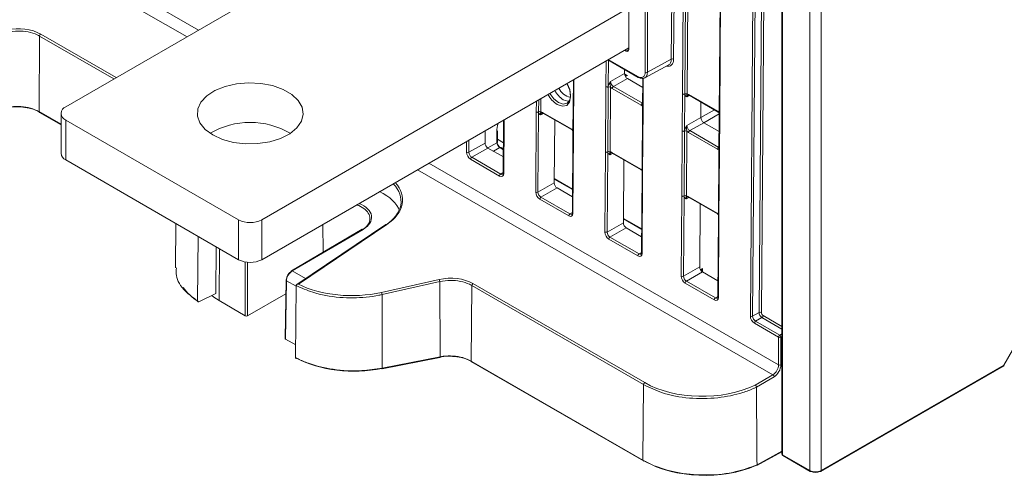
# Model space of a CAD drawing. Header units: millimetres. Extents: x 0 to 2100, y 0 to 1485.
# Tile 81 of 118: x 1359 to 1511, y 869 to 940. Entities that reach past the tile are written whole.
import ezdxf

# ---------------------------------------------------------------- set-up
doc = ezdxf.new("R2010")
doc.units = ezdxf.units.MM
doc.header["$LTSCALE"] = 5

msp = doc.modelspace()

# ---------------------------------------------------------------- linework, layer by layer
at = {"color": 7, "linetype": 'Continuous', "lineweight": 15}
for p, q in [((1480.697, 870.573), (1480.697, 1086.741)), ((1482.464, 1086.713), (1482.464, 870.573)), ((1476.405, 1078.032), (1476.405, 873.12)), ((1476.493, 1077.912), (1476.493, 873)), ((1471.576, 894.26), (1472.946, 1076.353)), ((1473.298, 1076.35), (1471.928, 894.257)), ((1423.426, 959.226), (1366.57, 926.403)), ((1461.18, 928.361), (1461.328, 948.038)), ((1461.679, 948.035), (1461.531, 928.357)), ((1462.03, 948.031), (1461.882, 928.354)), ((1459.456, 933.687), (1459.537, 944.421)), ((1459.888, 944.418), (1459.808, 933.684)), ((1466.955, 944.849), (1466.807, 925.172)), ((1467.028, 944.747), (1466.88, 925.07)), ((1452.945, 941.569), (1396.622, 909.055)), ((1452.945, 935.2), (1452.945, 941.674)), ((1455.445, 931.685), (1455.443, 942.299)), ((1455.795, 942.298), (1455.797, 931.684)), ((1362.557, 937.24), (1362.47, 925.643)), ((1452.945, 935.445), (1396.622, 902.931)), ((1452.291, 935.067), (1452.503, 934.945)), ((1449.715, 933.581), (1454.348, 930.907)), ((1455.797, 931.684), (1459.456, 933.687)), ((1452.28, 932.1), (1452.276, 931.483)), ((1455.394, 930.817), (1459.048, 932.817)), ((1444.432, 930.531), (1444.371, 922.423)), ((1450.134, 930.268), (1452.276, 931.483)), ((1452.714, 930.715), (1450.572, 929.501)), ((1452.714, 931.212), (1452.404, 931.043)), ((1455.076, 929.352), (1452.714, 930.715)), ((1455.086, 930.737), (1455.053, 926.289)), ((1449.351, 919.488), (1449.426, 929.428)), ((1449.426, 929.428), (1449.426, 929.478)), ((1449.777, 929.425), (1449.702, 919.485)), ((1449.778, 929.475), (1449.777, 929.425)), ((1450.128, 929.422), (1450.053, 919.482)), ((1454.852, 926.623), (1450.395, 929.196)), ((1450.572, 929.501), (1455.029, 926.928)), ((1461.138, 922.717), (1461.18, 928.311)), ((1461.18, 928.311), (1461.18, 928.361)), ((1461.532, 928.309), (1461.49, 922.714)), ((1461.531, 928.357), (1461.532, 928.309)), ((1462.151, 928.27), (1466.607, 925.697)), ((1462.203, 928.154), (1466.659, 925.581)), ((1455.053, 926.24), (1454.978, 916.3)), ((1455.126, 926.138), (1455.051, 916.198)), ((1455.053, 926.289), (1455.053, 926.24)), ((1455.126, 926.187), (1455.126, 926.138)), ((1463.987, 924.722), (1464.005, 927.113)), ((1362.521, 925.527), (1365.838, 923.613)), ((1365.838, 925.383), (1365.838, 919.259)), ((1393.086, 909.055), (1366.57, 924.362)), ((1366.57, 924.362), (1366.57, 918.238)), ((1433.733, 924.354), (1433.672, 916.228)), ((1438.652, 913.293), (1438.744, 925.562)), ((1438.744, 925.562), (1438.744, 925.611)), ((1439.096, 925.559), (1439.004, 913.291)), ((1439.095, 925.608), (1439.096, 925.559)), ((1439.715, 925.521), (1444.172, 922.948)), ((1439.767, 925.405), (1444.223, 922.832)), ((1441.569, 924.364), (1441.497, 914.705)), ((1461.846, 923.507), (1463.987, 924.722)), ((1466.659, 925.581), (1466.809, 925.465)), ((1466.807, 925.123), (1466.764, 919.528)), ((1466.807, 925.172), (1466.807, 925.123)), ((1466.88, 925.021), (1466.838, 919.426)), ((1466.88, 925.07), (1466.88, 925.021)), ((1444.223, 922.832), (1444.373, 922.716)), ((1464.425, 923.954), (1462.284, 922.74)), ((1466.787, 922.591), (1464.425, 923.954)), ((1430.904, 922.721), (1430.89, 920.828)), ((1432.708, 920.883), (1432.696, 922.586)), ((1432.78, 920.986), (1432.767, 922.689)), ((1432.777, 921.422), (1433.707, 920.885)), ((1444.371, 922.374), (1444.279, 910.105)), ((1444.444, 922.272), (1444.352, 910.003)), ((1444.371, 922.423), (1444.371, 922.374)), ((1444.444, 922.321), (1444.444, 922.272)), ((1461.063, 912.727), (1461.137, 922.667)), ((1461.137, 922.667), (1461.138, 922.717)), ((1461.488, 922.664), (1461.414, 912.724)), ((1461.49, 922.714), (1461.488, 922.664)), ((1461.839, 922.661), (1461.764, 912.721)), ((1466.563, 919.863), (1462.107, 922.435)), ((1462.284, 922.74), (1466.74, 920.167)), ((1428.397, 919.414), (1430.89, 920.828)), ((1431.328, 920.06), (1428.835, 918.646)), ((1431.328, 920.06), (1433.691, 918.697)), ((1433.699, 919.89), (1433.279, 920.132)), ((1433.121, 915.766), (1428.658, 918.342)), ((1428.835, 918.646), (1433.298, 916.07)), ((1449.258, 907.17), (1449.351, 919.439)), ((1449.351, 919.439), (1449.351, 919.488)), ((1449.703, 919.436), (1449.61, 907.168)), ((1449.702, 919.485), (1449.703, 919.436)), ((1450.322, 919.398), (1454.778, 916.825)), ((1450.374, 919.282), (1454.83, 916.709)), ((1466.764, 919.479), (1466.689, 909.539)), ((1466.837, 919.377), (1466.763, 909.437)), ((1466.764, 919.528), (1466.764, 919.479)), ((1466.838, 919.426), (1466.837, 919.377)), ((1393.086, 902.931), (1366.57, 918.238)), ((1452.176, 918.241), (1452.103, 908.582)), ((1444.306, 913.767), (1441.502, 915.385)), ((1454.83, 916.709), (1454.98, 916.592)), ((1454.977, 916.251), (1454.885, 903.982)), ((1455.051, 916.148), (1454.958, 903.88)), ((1454.978, 916.3), (1454.977, 916.251)), ((1455.051, 916.198), (1455.051, 916.148)), ((1439.004, 913.291), (1441.497, 914.705)), ((1441.935, 913.937), (1439.442, 912.523)), ((1441.935, 913.937), (1444.297, 912.574)), ((1439.442, 912.523), (1443.904, 909.947)), ((1460.97, 900.41), (1461.062, 912.678)), ((1461.062, 912.678), (1461.063, 912.727)), ((1461.414, 912.675), (1461.322, 900.407)), ((1461.414, 912.724), (1461.414, 912.675)), ((1462.033, 912.637), (1466.49, 910.064)), ((1462.085, 912.521), (1466.542, 909.948)), ((1443.728, 909.643), (1439.265, 912.219)), ((1463.815, 901.821), (1463.887, 911.48)), ((1454.913, 907.644), (1452.108, 909.262)), ((1466.542, 909.948), (1466.691, 909.832)), ((1466.689, 909.49), (1466.597, 897.221)), ((1466.762, 909.388), (1466.67, 897.119)), ((1466.689, 909.539), (1466.689, 909.49)), ((1466.763, 909.437), (1466.762, 909.388)), ((1383.453, 908.492), (1383.38, 901.66)), ((1393.086, 902.931), (1393.086, 909.055)), ((1396.622, 909.055), (1396.622, 902.931)), ((1415.688, 908.333), (1401.99, 899.101)), ((1415.824, 908.328), (1402.247, 899.177)), ((1449.61, 907.168), (1452.103, 908.582)), ((1452.541, 907.814), (1450.048, 906.4)), ((1452.541, 907.814), (1454.904, 906.451)), ((1386.785, 896.58), (1386.864, 906.522)), ((1412.038, 907.592), (1401.182, 901.217)), ((1412.163, 907.58), (1401.307, 901.205)), ((1450.048, 906.4), (1454.511, 903.824)), ((1389.592, 897.758), (1389.649, 904.915)), ((1454.334, 903.519), (1449.872, 906.096)), ((1461.322, 900.407), (1463.815, 901.821)), ((1464.253, 901.053), (1461.76, 899.639)), ((1463.941, 901.385), (1464.245, 901.564)), ((1464.253, 901.053), (1466.615, 899.69)), ((1400.352, 899.795), (1400.217, 890.856)), ((1400.425, 899.691), (1400.29, 890.752)), ((1401.897, 898.959), (1401.819, 887.901)), ((1401.897, 898.964), (1401.897, 898.959)), ((1414.988, 897.91), (1423.85, 899.895)), ((1423.939, 899.558), (1415.076, 897.574)), ((1423.939, 899.558), (1423.981, 888.026)), ((1428.848, 898.971), (1428.761, 887.374)), ((1455.197, 883.76), (1428.848, 898.971)), ((1429.022, 899.274), (1455.371, 884.063)), ((1466.046, 896.759), (1461.583, 899.335)), ((1461.76, 899.639), (1466.222, 897.063)), ((1389.592, 897.758), (1386.969, 896.468)), ((1394.456, 894.324), (1400.32, 897.709)), ((1415.076, 897.574), (1415.117, 886.286)), ((1390.081, 896.646), (1394.103, 894.324)), ((1471.928, 894.257), (1472.912, 894.815)), ((1510.484, 886.749), (1515.348, 895.272)), ((1475.904, 891.041), (1472.19, 893.185)), ((1473.35, 894.048), (1472.366, 893.489)), ((1472.366, 893.489), (1476.081, 891.345)), ((1400.29, 890.752), (1401.833, 889.861)), ((1475.904, 886.781), (1475.904, 891.041)), ((1476.256, 891.04), (1476.256, 886.78)), ((1415.08, 886.174), (1423.943, 887.914)), ((1415.117, 886.286), (1423.981, 888.026)), ((1428.761, 887.374), (1455.11, 872.163)), ((1428.813, 887.258), (1455.162, 872.047)), ((1482.402, 870.434), (1510.422, 886.61)), ((1482.464, 870.573), (1510.484, 886.749)), ((1472.34, 883.684), (1475.036, 885.268)), ((1455.197, 883.76), (1455.11, 872.163)), ((1475.214, 884.965), (1472.509, 883.375)), ((1472.509, 883.376), (1472.509, 883.375)), ((1472.55, 871.337), (1476.405, 873.446)), ((1476.493, 873), (1480.697, 870.573)), ((1476.555, 872.861), (1480.759, 870.434)), ((1472.602, 871.453), (1472.602, 871.453))]:
    msp.add_line(p, q, dxfattribs=at)
at = {"color": 8, "linetype": 'Continuous', "lineweight": 15}
for p, q in [((1472.912, 894.815), (1474.277, 1076.219)), ((1474.628, 1076.016), (1473.264, 894.813)), ((1385.175, 937.144), (1365.288, 948.624)), ((1367.033, 949.631), (1386.92, 938.151)), ((1373.949, 930.663), (1362.557, 937.24)), ((1362.731, 937.543), (1374.298, 930.865)), ((1452.503, 934.945), (1452.945, 935.186)), ((1449.426, 929.478), (1449.456, 933.431)), ((1449.809, 933.527), (1449.778, 929.475)), ((1449.789, 933.623), (1454.296, 931.021)), ((1444.507, 930.574), (1444.444, 922.321)), ((1452.276, 931.465), (1452.714, 931.212)), ((1455.16, 930.743), (1455.126, 926.187)), ((1439.109, 927.458), (1439.095, 925.608)), ((1439.462, 927.662), (1439.446, 925.605)), ((1462.264, 928.118), (1461.879, 927.907)), ((1438.744, 925.611), (1438.757, 927.255)), ((1455.029, 926.928), (1455.058, 926.945)), ((1463.987, 924.722), (1466.086, 925.912)), ((1362.47, 925.643), (1365.838, 923.699)), ((1433.807, 924.397), (1433.745, 916.126)), ((1439.829, 925.369), (1439.443, 925.158)), ((1466.808, 925.306), (1464.425, 923.954)), ((1428.045, 919.417), (1428.058, 921.078)), ((1428.411, 921.282), (1428.397, 919.414)), ((1431.294, 920.081), (1432.708, 920.883)), ((1433.157, 920.122), (1432.181, 919.568)), ((1433.699, 919.809), (1433.157, 920.122)), ((1466.74, 920.167), (1466.769, 920.184)), ((1450.435, 919.246), (1450.05, 919.035)), ((1422.276, 917.74), (1475.904, 886.781)), ((1475.036, 885.268), (1420.531, 916.733)), ((1433.298, 916.07), (1433.672, 916.29)), ((1444.305, 913.686), (1441.501, 915.305)), ((1462.147, 912.485), (1461.761, 912.274)), ((1443.904, 909.947), (1444.279, 910.167)), ((1406.056, 904.08), (1406.024, 908.358)), ((1454.912, 907.563), (1452.108, 909.182)), ((1390.081, 896.646), (1390.141, 904.631)), ((1454.511, 903.824), (1454.886, 904.044)), ((1394.103, 894.324), (1394.103, 902.575)), ((1394.456, 902.526), (1394.456, 894.324)), ((1401.307, 901.205), (1403.356, 900.022)), ((1464.245, 901.564), (1464.241, 901.06)), ((1401.897, 898.841), (1400.425, 899.691)), ((1466.222, 897.063), (1466.597, 897.283)), ((1473.527, 894.352), (1476.405, 892.69)), ((1476.405, 892.284), (1473.35, 894.048)), ((1476.081, 891.345), (1476.405, 891.529)), ((1476.405, 891.124), (1476.256, 891.04)), ((1472.602, 871.453), (1476.405, 873.534))]:
    msp.add_line(p, q, dxfattribs=at)
at = {"color": 7, "linetype": 'Continuous', "lineweight": 15, "flags": 128}
for points in [[(1389.109, 922.066), (1390.589, 921.391), (1392.298, 920.93), (1394.146, 920.71), (1396.032, 920.742), (1397.854, 921.024), (1399.514, 921.541), (1400.924, 922.265), (1402.006, 923.157), (1402.702, 924.169), (1402.976, 925.246), (1402.811, 926.331), (1402.218, 927.365), (1401.227, 928.292), (1399.893, 929.062), (1398.288, 929.634), (1396.497, 929.976), (1394.618, 930.071), (1392.751, 929.913), (1390.998, 929.511), (1389.453, 928.887), (1388.198, 928.073), (1387.303, 927.114), (1386.815, 926.063), (1386.76, 924.974), (1387.141, 923.907), (1387.939, 922.92), (1389.109, 922.066)], [(1440.828, 928.45), (1440.832, 928.442), (1441.431, 927.629), (1442.139, 927.055), (1442.85, 926.809), (1443.455, 926.928), (1443.863, 927.394), (1444.01, 928.136), (1443.875, 929.04), (1443.478, 929.97), (1443.474, 929.978)], [(1390.081, 896.646), (1389.269, 897.186), (1388.954, 897.445)], [(1415.08, 886.174), (1415.077, 886.174), (1415.062, 886.178), (1415.045, 886.192), (1415.029, 886.214)]]:
    msp.add_lwpolyline(points, dxfattribs=at)
at = {"color": 8, "linetype": 'Continuous', "lineweight": 15, "flags": 128}
for points in [[(1443.426, 929.95), (1443.429, 929.944), (1443.864, 928.925), (1444.011, 927.934), (1443.85, 927.122), (1443.404, 926.612), (1442.741, 926.482), (1441.962, 926.751)], [(1443.773, 927.233), (1443.586, 927.237), (1442.878, 927.482)], [(1423.981, 888.026), (1423.978, 887.988), (1423.973, 887.957), (1423.964, 887.934), (1423.953, 887.919), (1423.943, 887.914)], [(1415.117, 886.286), (1415.115, 886.248), (1415.11, 886.217), (1415.101, 886.194), (1415.09, 886.179), (1415.08, 886.174)]]:
    msp.add_lwpolyline(points, dxfattribs=at)
at = {"color": 7, "linetype": 'Continuous', "lineweight": 15}
for centre, radius, start, end in [((1362.942, 937.22), 0.386, 123.25443, 177.03426), ((1459.63, 933.34), 0.388, 62.5755, 116.56483), ((1454.399, 931.019), 0.124, 245.36022, 304.60414), ((1455.622, 932.027), 0.385, 242.64253, 297.07898), ((1444.432, 930.281), 2.477, 204.98844, 259.69373), ((1449.605, 929.822), 0.388, 242.571, 296.56425), ((1449.605, 929.773), 0.388, 242.58674, 296.35936), ((1449.949, 929.077), 0.388, 62.58674, 116.35936), ((1450.78, 929.177), 0.385, 122.62937, 177.08194), ((1461.359, 928.705), 0.388, 242.58674, 296.35936), ((1461.358, 928.655), 0.388, 242.571, 296.56425), ((1461.703, 928.01), 0.388, 62.58674, 116.35936), ((1366.957, 925.383), 1.092, 110.78342, 249.21658), ((1455.236, 926.604), 0.385, 122.62937, 177.08194), ((1362.593, 925.629), 0.124, 173.24925, 234.77037), ((1438.923, 925.956), 0.388, 242.58674, 296.35936), ((1438.923, 925.906), 0.388, 242.571, 296.56425), ((1439.268, 925.26), 0.388, 62.58674, 116.35936), ((1394.854, 911.838), 12.156, 59.58065, 120.41935), ((1432.642, 922.7), 0.126, 295.3999, 354.95201), ((1461.316, 923.012), 0.388, 242.58674, 296.35936), ((1461.316, 923.061), 0.388, 242.571, 296.56425), ((1461.661, 922.317), 0.388, 62.58674, 116.35936), ((1462.491, 922.416), 0.385, 122.62937, 177.08194), ((1466.948, 919.843), 0.385, 122.62937, 177.08194), ((1367.089, 919.383), 1.257, 185.6948, 245.62534), ((1428.224, 919.761), 0.388, 242.571, 296.56425), ((1429.043, 918.322), 0.385, 122.62937, 177.08194), ((1449.53, 919.833), 0.388, 242.58674, 296.35936), ((1449.529, 919.783), 0.388, 242.571, 296.56425), ((1449.874, 919.137), 0.388, 62.58674, 116.35936), ((1433.505, 915.746), 0.385, 122.62937, 177.08194), ((1438.83, 913.638), 0.388, 242.571, 296.56425), ((1439.649, 912.199), 0.385, 122.62937, 177.08194), ((1461.241, 913.022), 0.388, 242.571, 296.56425), ((1461.241, 913.072), 0.388, 242.58674, 296.35936), ((1461.586, 912.376), 0.388, 62.58674, 116.35936), ((1444.112, 909.623), 0.385, 122.62937, 177.08194), ((1394.854, 912.466), 3.843, 242.60967, 297.39033), ((1449.437, 907.515), 0.388, 242.571, 296.56425), ((1450.256, 906.076), 0.385, 122.62937, 177.08194), ((1454.718, 903.5), 0.385, 122.62937, 177.08194), ((1394.854, 906.342), 3.843, 242.60967, 297.39033), ((1401.255, 901.118), 0.123, 126.00088, 185.64333), ((1461.148, 900.754), 0.388, 242.571, 296.56425), ((1400.476, 899.781), 0.125, 113.98195, 173.63616), ((1423.179, 899.538), 0.76, 1.53634, 27.99068), ((1429.233, 898.951), 0.386, 123.25443, 177.03426), ((1461.967, 899.315), 0.385, 122.62937, 177.08194), ((1414.317, 897.553), 0.76, 1.53634, 27.99068), ((1466.43, 896.739), 0.385, 122.62937, 177.08194), ((1471.755, 894.604), 0.388, 242.571, 296.56425), ((1473.086, 894.468), 0.388, 62.571, 116.56425), ((1473.143, 894.372), 0.385, 302.62937, 357.08194), ((1472.574, 893.165), 0.385, 122.62937, 177.08194), ((1476.288, 891.021), 0.385, 122.62937, 177.08194), ((1475.869, 891.02), 0.388, 2.85478, 56.86034), ((1476.081, 891.389), 0.391, 243.0879, 296.63099), ((1428.881, 887.358), 0.121, 172.28264, 235.73698), ((1476.081, 887.13), 0.391, 243.0879, 296.63099), ((1510.272, 886.869), 0.3, 299.99731, 330.28867), ((1474.822, 884.938), 0.394, 3.89049, 56.9895), ((1455.582, 883.74), 0.386, 123.25443, 177.03426), ((1476.705, 873.12), 0.3, 180, 240.00269), ((1455.213, 872.159), 0.124, 245.33029, 304.63406), ((1480.821, 870.571), 0.151, 245.66223, 305.64823), ((1482.34, 870.571), 0.151, 234.35177, 294.33777)]:
    msp.add_arc(centre, radius, start, end, dxfattribs=at)
at = {"color": 8, "linetype": 'Continuous', "lineweight": 15}
for centre, radius, start, end in [((1454.415, 931.006), 0.12, 172.814, 235.87382), ((1444.978, 930.765), 3.898, 208.96945, 237.39464), ((1444.269, 930.358), 4.282, 209.08632, 237.39985), ((1462.274, 928.256), 0.124, 173.24925, 234.77037), ((1455.172, 926.297), 0.119, 183.86183, 247.40714), ((1455.172, 926.248), 0.119, 183.88577, 247.38321), ((1439.839, 925.506), 0.124, 173.24925, 234.77037), ((1466.731, 925.683), 0.125, 173.2757, 234.48468), ((1466.929, 925.183), 0.123, 184.86648, 246.4025), ((1466.929, 925.133), 0.123, 184.90268, 246.41826), ((1444.295, 922.934), 0.125, 173.2757, 234.48468), ((1444.49, 922.431), 0.119, 183.88577, 247.38321), ((1444.49, 922.382), 0.119, 183.86183, 247.40714), ((1432.654, 920.997), 0.126, 295.3999, 354.95201), ((1433.228, 920.02), 0.124, 65.39019, 124.57417), ((1450.442, 919.382), 0.121, 172.28264, 235.73698), ((1466.887, 919.539), 0.123, 184.84532, 246.42365), ((1466.886, 919.49), 0.123, 184.86648, 246.4025), ((1454.898, 916.809), 0.121, 172.27254, 235.83653), ((1433.791, 916.236), 0.119, 183.86183, 247.40714), ((1455.097, 916.259), 0.119, 183.86183, 247.40714), ((1455.097, 916.308), 0.119, 183.88577, 247.38321), ((1462.157, 912.622), 0.124, 173.24925, 234.77037), ((1444.398, 910.113), 0.119, 183.86183, 247.40714), ((1466.613, 910.05), 0.125, 173.2757, 234.48468), ((1466.812, 909.549), 0.123, 184.86648, 246.4025), ((1466.811, 909.5), 0.123, 184.84532, 246.42365), ((1415.752, 908.22), 0.13, 56.14173, 119.67723), ((1412.09, 907.481), 0.123, 53.57987, 115.15222), ((1455.004, 903.99), 0.119, 183.86183, 247.40714), ((1401.234, 901.106), 0.123, 53.57987, 115.15222), ((1400.476, 899.804), 0.124, 184.33636, 245.92126), ((1466.719, 897.232), 0.123, 184.84532, 246.42365), ((1510.336, 886.731), 0.149, 305.16686, 6.81352), ((1509.84, 885.594), 1.323, 58.42547, 60.85739), ((1476.553, 873.136), 0.148, 185.99962, 246.28614), ((1476.641, 872.982), 0.149, 173.18648, 234.83314), ((1455.23, 872.147), 0.121, 172.28264, 235.73698), ((1480.844, 870.556), 0.149, 173.18648, 234.83314), ((1482.316, 870.556), 0.149, 305.16686, 6.81352)]:
    msp.add_arc(centre, radius, start, end, dxfattribs=at)
at = {"color": 7, "linetype": 'Continuous', "lineweight": 15}
for centre, major_axis, ratio, start_param, end_param in [((1359.245, 935.46), (4.929, 0.076), 0.5872749, 0.776363, 1.9109651), ((1452.503, 935.455), (-0.312, 0.541), 0.5772936, 2.3564661, 3.9271101), ((1458.129, 934.452), (-0.928, 1.629), 0.5823456, 3.1315725, 3.930333), ((1452.718, 931.228), (-0.308, 0.544), 0.5824416, 0.7899205, 2.3606406), ((1452.721, 931.727), (0.317, 0.539), 0.5824421, 2.3517885, 3.9138582), ((1454.296, 932.348), (-0.812, 1.408), 0.5772936, 2.3564661, 3.9272624), ((1454.472, 932.45), (-0.933, 1.627), 0.5779846, 2.3581846, 3.928981), ((1450.401, 929.914), (-0.432, 0.761), 0.5824416, 1.9122793, 2.3606406), ((1450.578, 930.014), (-0.308, 0.544), 0.5864898, 0.7899371, 2.3606573), ((1462.145, 927.553), (-0.432, 0.761), 0.5823529, 5.5023081, 5.9506694), ((1359.244, 923.644), (4.807, -0.071), 0.5671246, 0.7938241, 1.92815), ((1454.857, 927.341), (-0.432, 0.761), 0.5823529, 2.3607154, 2.8090767), ((1439.71, 924.803), (-0.432, 0.761), 0.5823529, 5.5023081, 5.9506694), ((1464.429, 924.467), (-0.308, 0.544), 0.5824416, 0.7899205, 2.3606406), ((1466.602, 924.98), (-0.432, 0.761), 0.5824416, 5.053872, 5.5022333), ((1435.499, 924.262), (1.974, 3.479), 0.5722778, 1.995607, 2.3605903), ((1444.166, 922.231), (-0.432, 0.761), 0.5824416, 5.053872, 5.5022333), ((1462.289, 923.253), (-0.308, 0.544), 0.5864898, 0.7899371, 2.3606573), ((1462.112, 923.153), (-0.432, 0.761), 0.5824416, 1.9122793, 2.3606406), ((1431.332, 920.573), (-0.308, 0.544), 0.5824416, 0.7899205, 2.3606406), ((1433.326, 920.731), (-0.443, 0.755), 0.5724541, 0.7814141, 2.3521343), ((1433.149, 920.627), (-0.32, 0.537), 0.5644383, 0.7783205, 2.3490407), ((1466.569, 920.58), (-0.432, 0.761), 0.5823529, 2.3607154, 2.8090767), ((1428.664, 919.059), (-0.432, 0.761), 0.5824416, 0.7899205, 2.3606406), ((1428.841, 919.16), (-0.308, 0.544), 0.5864898, 0.7899371, 2.3606573), ((1450.316, 918.68), (-0.432, 0.761), 0.5823529, 5.5023081, 5.9506694), ((1454.773, 916.108), (-0.432, 0.761), 0.5824416, 5.053872, 5.5022333), ((1433.126, 916.483), (-0.432, 0.761), 0.5823529, 2.3607154, 3.9314356), ((1408.619, 911.799), (9.375, 0.148), 0.5875386, 5.549589, 6.7847167), ((1408.615, 912.002), (9.625, 0.148), 0.5872749, 5.5498385, 6.7653422), ((1441.939, 914.45), (-0.308, 0.544), 0.5824416, 0.7899205, 2.3606406), ((1408.619, 909.194), (9.375, 0.071), 0.5823041, 0.2057414, 0.8587746), ((1439.271, 912.936), (-0.432, 0.761), 0.5824416, 0.7899205, 2.3606406), ((1439.447, 913.037), (-0.308, 0.544), 0.5864898, 0.7899371, 2.3606573), ((1462.028, 911.919), (-0.432, 0.761), 0.5823529, 5.5023081, 5.9506694), ((1443.733, 910.36), (-0.432, 0.761), 0.5823529, 2.3607154, 3.9314356), ((1466.484, 909.347), (-0.432, 0.761), 0.5824416, 5.053872, 5.5022333), ((1452.545, 908.327), (-0.308, 0.544), 0.5824416, 0.7899205, 2.3606406), ((1449.877, 906.813), (-0.432, 0.761), 0.5824416, 0.7899205, 2.3606406), ((1450.054, 906.914), (-0.308, 0.544), 0.5864898, 0.7899371, 2.3606573), ((1454.34, 904.237), (-0.432, 0.761), 0.5823529, 2.3607154, 3.9314356), ((1464.257, 901.566), (-0.308, 0.544), 0.5824416, 0.7899205, 2.3606406), ((1401.309, 900.192), (0.631, 1.079), 0.5733373, 0.7974864, 2.3508294), ((1401.132, 900.296), (0.506, 0.862), 0.572322, 0.7983321, 2.3516751), ((1425.537, 897.191), (4.929, 0.076), 0.5872749, 0.776363, 1.9109651), ((1461.589, 900.052), (-0.432, 0.761), 0.5824416, 0.7899205, 2.3606406), ((1461.765, 900.153), (-0.308, 0.544), 0.5864898, 0.7899371, 2.3606573), ((1464.691, 901.311), (0.625, 0), 0.5772877, 2.3648831, 3.9269527), ((1396.489, 901.278), (12.862, -0.191), 0.5671246, 3.5312553, 3.8875189), ((1410.628, 904.898), (12.74, 0.196), 0.5872749, 3.9853481, 5.0525577), ((1466.051, 897.476), (-0.432, 0.761), 0.5823529, 2.3607154, 3.9314356), ((1394.28, 894.426), (0.25, 0), 0.5773317, 3.9270289, 5.4977491), ((1472.195, 893.903), (-0.432, 0.761), 0.5824416, 0.7899205, 2.3606406), ((1472.372, 894.003), (-0.308, 0.544), 0.5864898, 0.7899371, 2.3606573), ((1473.353, 894.559), (-0.308, 0.544), 0.5783935, 0.7899043, 2.3606245), ((1473.529, 894.659), (-0.185, 0.326), 0.5824416, 0.7899205, 2.3606406), ((1400.467, 890.854), (0.25, 0), 0.5772438, 3.1328681, 3.9269527), ((1425.535, 885.375), (4.807, -0.071), 0.5671246, 0.7938241, 1.92815), ((1410.631, 893.114), (12.862, -0.191), 0.5671246, 3.9833146, 5.0697427), ((1475.011, 886.285), (0.625, 1.083), 0.589473, 3.944267, 5.4888834), ((1475.186, 886.184), (0.75, 1.299), 0.5874578, 3.9442836, 5.4889), ((1464.378, 889.444), (12.737, 0.196), 0.5872749, 3.9179556, 5.3785975), ((1471.579, 1131.292), (-7.258, 964.929), 0.0010023, 1.8306304, 1.843437), ((1464.381, 877.126), (12.865, -0.191), 0.5671246, 3.9354167, 5.3971034), ((1481.58, 871.082), (1.25, 0), 0.5748922, 3.9270289, 5.4977491), ((1481.58, 870.837), (0.95, 0), 0.5773317, 3.9270289, 5.4977491)]:
    msp.add_ellipse(centre, major_axis=major_axis, ratio=ratio, start_param=start_param, end_param=end_param, dxfattribs=at)
at = {"color": 8, "linetype": 'Continuous', "lineweight": 15}
for centre, major_axis, ratio, start_param, end_param in [((1458.306, 934.552), (-1.048, 1.849), 0.5823529, 2.6458879, 3.9315117), ((1462.322, 927.653), (-0.312, 0.542), 0.5823213, 6.2723929, 7.0694926), ((1439.887, 924.904), (-0.312, 0.542), 0.5823213, 6.2723929, 7.0694926), ((1450.493, 918.78), (-0.312, 0.542), 0.5823213, 6.2723929, 7.0694926), ((1433.303, 916.584), (-0.305, 0.546), 0.5822853, 2.3642495, 3.1545045), ((1462.205, 912.02), (-0.312, 0.542), 0.5823213, 6.2723929, 7.0694926), ((1408.995, 909.409), (4.48, 0.034), 0.5823041, 5.4932716, 7.2380317), ((1443.91, 910.46), (-0.305, 0.546), 0.5822853, 2.3642495, 3.1545045), ((1454.516, 904.337), (-0.305, 0.546), 0.5822853, 2.3642495, 3.1545045), ((1466.228, 897.576), (-0.305, 0.546), 0.5822853, 2.3642495, 3.1545045)]:
    msp.add_ellipse(centre, major_axis=major_axis, ratio=ratio, start_param=start_param, end_param=end_param, dxfattribs=at)
at = {"color": 7, "linetype": 'Continuous', "lineweight": 15}
for points, knots in [([(1362.557, 937.24), (1362.435, 937.306), (1361.931, 937.578), (1360.843, 937.914), (1359.234, 938.08), (1358.184, 937.913), (1357.647, 937.828)], [0, 0, 0, 0, 0.094734, 0.3919395, 0.6891439, 1, 1, 1, 1]), ([(1449.778, 929.475), (1449.787, 929.533), (1449.81, 929.68), (1449.92, 929.924), (1450.04, 930.123), (1450.113, 930.236), (1450.133, 930.267), (1450.134, 930.268)], [0, 0, 0, 0, 0.2171826, 0.5530263, 0.8769859, 0.9944494, 1, 1, 1, 1]), ([(1450.128, 929.422), (1450.118, 929.477), (1450.095, 929.615), (1450.086, 929.864), (1450.096, 930.092), (1450.124, 930.228), (1450.134, 930.266), (1450.134, 930.268)], [0, 0, 0, 0, 0.2007687, 0.4987608, 0.8538291, 0.9933988, 1, 1, 1, 1]), ([(1461.879, 927.907), (1461.878, 927.908), (1461.858, 927.916), (1461.786, 927.948), (1461.668, 928.014), (1461.561, 928.138), (1461.54, 928.261), (1461.532, 928.309)], [0, 0, 0, 0, 0.0055506, 0.1230141, 0.4469737, 0.7828174, 1, 1, 1, 1]), ([(1461.879, 927.907), (1461.878, 927.908), (1461.869, 927.936), (1461.842, 928.025), (1461.835, 928.142), (1461.847, 928.235), (1461.872, 928.32), (1461.882, 928.354)], [0, 0, 0, 0, 0.00660122, 0.14617087, 0.50123917, 0.79923135, 1, 1, 1, 1]), ([(1462.015, 928.194), (1462.019, 928.197), (1462.029, 928.206), (1462.081, 928.211), (1462.166, 928.171), (1462.203, 928.154)], [0, 0, 0, 0, 0.2024162, 0.6503478, 1, 1, 1, 1]), ([(1357.689, 926.295), (1357.848, 926.322), (1358.492, 926.435), (1359.701, 926.462), (1361.242, 926.223), (1362.056, 925.839), (1362.47, 925.643)], [0, 0, 0, 0, 0.0972972, 0.3946549, 0.692014, 1, 1, 1, 1]), ([(1439.443, 925.158), (1439.442, 925.158), (1439.422, 925.167), (1439.351, 925.199), (1439.232, 925.265), (1439.126, 925.389), (1439.104, 925.511), (1439.096, 925.559)], [0, 0, 0, 0, 0.00555057, 0.12301413, 0.44697369, 0.78281741, 1, 1, 1, 1]), ([(1439.443, 925.158), (1439.443, 925.159), (1439.433, 925.186), (1439.407, 925.276), (1439.399, 925.393), (1439.411, 925.486), (1439.436, 925.571), (1439.446, 925.605)], [0, 0, 0, 0, 0.0066012, 0.1461709, 0.5012392, 0.7992313, 1, 1, 1, 1]), ([(1439.58, 925.445), (1439.583, 925.448), (1439.594, 925.456), (1439.646, 925.462), (1439.73, 925.422), (1439.767, 925.405)], [0, 0, 0, 0, 0.2024162, 0.6503478, 1, 1, 1, 1]), ([(1461.49, 922.714), (1461.499, 922.772), (1461.522, 922.919), (1461.631, 923.163), (1461.752, 923.362), (1461.825, 923.475), (1461.845, 923.506), (1461.846, 923.507)], [0, 0, 0, 0, 0.2171826, 0.5530263, 0.8769859, 0.9944494, 1, 1, 1, 1]), ([(1461.846, 923.507), (1461.845, 923.506), (1461.835, 923.467), (1461.807, 923.331), (1461.797, 923.103), (1461.806, 922.854), (1461.83, 922.716), (1461.839, 922.661)], [0, 0, 0, 0, 0.0066012, 0.1461709, 0.5012392, 0.7992313, 1, 1, 1, 1]), ([(1450.05, 919.035), (1450.049, 919.035), (1450.029, 919.044), (1449.957, 919.076), (1449.838, 919.141), (1449.732, 919.266), (1449.711, 919.388), (1449.703, 919.436)], [0, 0, 0, 0, 0.0055506, 0.1230141, 0.4469737, 0.7828174, 1, 1, 1, 1]), ([(1450.053, 919.482), (1450.043, 919.448), (1450.018, 919.363), (1450.006, 919.27), (1450.013, 919.153), (1450.04, 919.063), (1450.049, 919.036), (1450.05, 919.035)], [0, 0, 0, 0, 0.2007687, 0.4987608, 0.8538291, 0.9933988, 1, 1, 1, 1]), ([(1450.186, 919.322), (1450.19, 919.325), (1450.2, 919.333), (1450.252, 919.339), (1450.337, 919.299), (1450.374, 919.282)], [0, 0, 0, 0, 0.2024162, 0.65034779, 1, 1, 1, 1]), ([(1433.672, 916.228), (1433.668, 916.184), (1433.659, 916.094), (1433.627, 916.049), (1433.616, 916.045), (1433.611, 916.043)], [0, 0, 0, 0, 0.373246, 0.7637259, 1, 1, 1, 1]), ([(1461.761, 912.274), (1461.76, 912.274), (1461.74, 912.283), (1461.669, 912.315), (1461.55, 912.381), (1461.444, 912.505), (1461.422, 912.627), (1461.414, 912.675)], [0, 0, 0, 0, 0.0055506, 0.1230141, 0.4469737, 0.7828174, 1, 1, 1, 1]), ([(1461.761, 912.274), (1461.761, 912.275), (1461.751, 912.302), (1461.725, 912.392), (1461.718, 912.509), (1461.729, 912.602), (1461.754, 912.687), (1461.764, 912.721)], [0, 0, 0, 0, 0.00660122, 0.14617087, 0.50123917, 0.79923135, 1, 1, 1, 1]), ([(1461.898, 912.561), (1461.901, 912.564), (1461.912, 912.572), (1461.964, 912.578), (1462.048, 912.538), (1462.085, 912.521)], [0, 0, 0, 0, 0.2024162, 0.65034779, 1, 1, 1, 1]), ([(1412.21, 907.628), (1412.247, 907.652), (1412.602, 907.882), (1413.07, 908.42), (1413.308, 909.248), (1413.057, 910.084), (1412.327, 910.791), (1411.638, 911.223), (1411.184, 911.326), (1411.17, 911.329)], [0, 0, 0, 0, 0.0226675, 0.2169279, 0.4111877, 0.6054412, 0.7996866, 0.9939256, 1, 1, 1, 1]), ([(1444.279, 910.105), (1444.274, 910.061), (1444.266, 909.971), (1444.234, 909.926), (1444.222, 909.922), (1444.218, 909.92)], [0, 0, 0, 0, 0.373246, 0.7637259, 1, 1, 1, 1]), ([(1454.885, 903.982), (1454.881, 903.938), (1454.872, 903.848), (1454.841, 903.803), (1454.829, 903.798), (1454.824, 903.797)], [0, 0, 0, 0, 0.373246, 0.7637259, 1, 1, 1, 1]), ([(1383.537, 901.659), (1383.506, 901.267), (1383.407, 900.041), (1384.568, 898.23), (1386.125, 897.071), (1386.785, 896.58)], [0, 0, 0, 0, 0.2130298, 0.6665014, 1, 1, 1, 1]), ([(1402.247, 899.177), (1402.245, 899.177), (1402.211, 899.176), (1402.132, 899.165), (1402.027, 899.129), (1401.95, 899.075), (1401.907, 899.02), (1401.901, 898.983), (1401.897, 898.964)], [0, 0, 0, 0, 0.0075417, 0.2217043, 0.5059924, 0.7115337, 0.855399, 1, 1, 1, 1]), ([(1415.076, 897.574), (1414.919, 897.54), (1414.131, 897.37), (1411.994, 897.054), (1408.473, 897.022), (1404.706, 897.697), (1402.727, 898.59), (1401.897, 898.964)], [0, 0, 0, 0, 0.0355464, 0.1781312, 0.4659669, 0.7760309, 1, 1, 1, 1]), ([(1428.848, 898.971), (1428.726, 899.037), (1428.222, 899.309), (1427.134, 899.645), (1425.526, 899.811), (1424.475, 899.644), (1423.939, 899.558)], [0, 0, 0, 0, 0.094734, 0.3919395, 0.6891439, 1, 1, 1, 1]), ([(1466.597, 897.221), (1466.592, 897.177), (1466.584, 897.087), (1466.552, 897.042), (1466.54, 897.038), (1466.536, 897.036)], [0, 0, 0, 0, 0.373246, 0.7637259, 1, 1, 1, 1]), ([(1386.785, 896.58), (1386.787, 896.558), (1386.791, 896.514), (1386.823, 896.469), (1386.87, 896.446), (1386.922, 896.448), (1386.956, 896.463), (1386.969, 896.468)], [0, 0, 0, 0, 0.2158649, 0.4317297, 0.647601, 0.8634888, 1, 1, 1, 1]), ([(1423.981, 888.026), (1424.139, 888.053), (1424.784, 888.166), (1425.992, 888.192), (1427.534, 887.954), (1428.347, 887.57), (1428.761, 887.374)], [0, 0, 0, 0, 0.0972972, 0.3946549, 0.692014, 1, 1, 1, 1]), ([(1401.819, 887.901), (1401.944, 887.837), (1402.569, 887.517), (1404.356, 886.775), (1407.623, 885.982), (1411.612, 885.757), (1414.074, 886.129), (1415.117, 886.286)], [0, 0, 0, 0, 0.03522837, 0.1765303, 0.46172576, 0.77184332, 1, 1, 1, 1]), ([(1401.982, 887.801), (1401.964, 887.792), (1401.926, 887.773), (1401.877, 887.777), (1401.841, 887.806), (1401.822, 887.851), (1401.82, 887.887), (1401.819, 887.901)], [0, 0, 0, 0, 0.2159103, 0.4318211, 0.6477215, 0.8636038, 1, 1, 1, 1]), ([(1472.509, 883.376), (1472.378, 883.314), (1471.72, 883.005), (1469.859, 882.305), (1466.513, 881.602), (1462.189, 881.565), (1458.173, 882.308), (1456.127, 883.306), (1455.197, 883.76)], [0, 0, 0, 0, 0.0264426, 0.1325101, 0.3466287, 0.5772617, 0.8078647, 1, 1, 1, 1]), ([(1472.34, 883.684), (1472.343, 883.682), (1472.354, 883.675), (1472.385, 883.65), (1472.429, 883.6), (1472.472, 883.527), (1472.502, 883.448), (1472.507, 883.4), (1472.509, 883.376)], [0, 0, 0, 0, 0.02856544, 0.13635371, 0.35252345, 0.56843139, 0.78421351, 1, 1, 1, 1]), ([(1455.11, 872.163), (1455.229, 872.096), (1455.827, 871.759), (1457.549, 870.971), (1460.757, 870.079), (1465.082, 869.761), (1469.291, 870.219), (1471.559, 871.064), (1472.602, 871.453)], [0, 0, 0, 0, 0.02616769, 0.13112686, 0.34296944, 0.57337226, 0.8038018, 1, 1, 1, 1]), ([(1472.602, 871.453), (1472.6, 871.431), (1472.596, 871.388), (1472.574, 871.349), (1472.554, 871.342), (1472.548, 871.34)], [0, 0, 0, 0, 0.4183478, 0.8366878, 1, 1, 1, 1])]:
    msp.add_open_spline(points, degree=3, knots=knots, dxfattribs=at)

doc.saveas('drawing.dxf')
